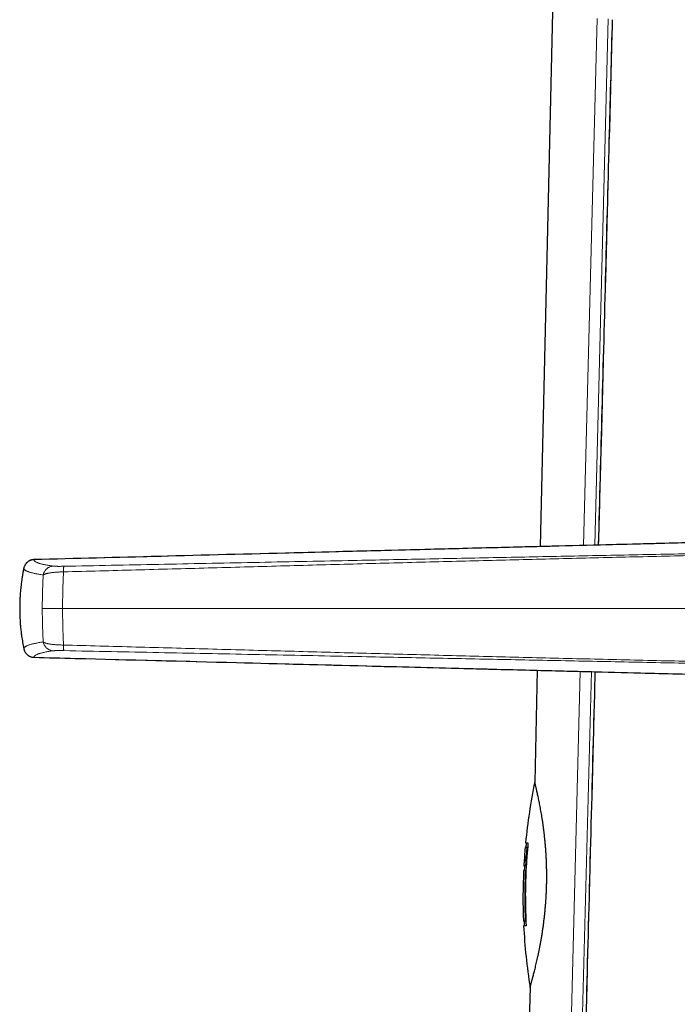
# Model space of a CAD drawing. Header units: millimetres. Extents: x 8 to 882, y 12 to 770.
# Tile 3 of 58: x 187 to 237, y 555 to 629. Entities that reach past the tile are written whole.
import ezdxf

# ---------------------------------------------------------------- set-up
doc = ezdxf.new("R2010")
doc.units = ezdxf.units.MM

msp = doc.modelspace()

# ---------------------------------------------------------------- linework, layer by layer
at = {"color": 7, "linetype": 'Continuous', "lineweight": 30}
for p, q in [((227.143, 631.317), (226.187, 589.474)), ((225.974, 580.167), (225.782, 571.749)), ((225.193, 566.838), (225.092, 565.44)), ((225.242, 566.834), (225.142, 565.437)), ((225.242, 566.834), (225.193, 566.838)), ((225.005, 566.144), (225.034, 566.142)), ((225.034, 566.142), (225.01, 565.792)), ((225.01, 565.792), (225.034, 566.142)), ((224.961, 565.443), (225.011, 565.441)), ((225.01, 565.792), (224.982, 565.794)), ((225.142, 565.437), (225.092, 565.44)), ((225.124, 565.088), (225.074, 565.09)), ((224.998, 560.95), (224.948, 560.947)), ((225.112, 561.297), (225.063, 561.295)), ((225.429, 556.309), (225.37, 553.755))]:
    msp.add_line(p, q, dxfattribs=at)
at = {"color": 252, "linetype": 'Continuous', "lineweight": 0}
for p, q in [((229.448, 589.557), (230.468, 629.209)), ((231.315, 629.187), (230.291, 589.579)), ((188.731, 584.818), (190.258, 584.818)), ((239.423, 584.818), (190.258, 584.818)), ((188.106, 581.143), (188.107, 581.142)), ((227.033, 495.754), (229.204, 580.084)), ((230.045, 580.063), (227.865, 495.733))]:
    msp.add_line(p, q, dxfattribs=at)
at = {"color": 7, "linetype": 'Continuous', "lineweight": 30}
for radius, start, end in [(43, 168.34449, 174.49061), (43, 174.95679, 175.89033), (42.95, 174.49055, 174.95683), (43, 176.35743, 176.82513), (42.95, 176.82479, 177.2917), (43, 177.29166, 182.3527), (43, 182.81904, 189.03555), (42.95, 182.35274, 182.8191)]:
    msp.add_arc((267.895, 563.062), radius, start, end, dxfattribs=at)
for points, knots in [([(231.61, 629.123), (231.534, 626.282), (231.272, 616.495), (230.923, 603.316), (230.651, 592.978), (230.561, 589.586)], [0, 0, 0, 0, 0.215596, 0.742585, 1, 1, 1, 1]), ([(238.965, 589.799), (238.916, 589.798), (238.11, 589.778), (236.436, 589.736), (233.738, 589.667), (230.4, 589.582), (226.356, 589.478), (221.469, 589.353), (215.183, 589.191), (207.083, 588.983), (197.764, 588.743), (191.241, 588.574), (188.106, 588.493)], [0, 0, 0, 0, 0.0029, 0.047508, 0.098705, 0.162011, 0.244394, 0.33725, 0.450237, 0.615242, 0.815045, 1, 1, 1, 1]), ([(188.107, 588.493), (188.107, 588.493), (188.085, 588.493), (188.04, 588.49), (187.973, 588.48), (187.907, 588.464), (187.842, 588.442), (187.78, 588.416), (187.72, 588.384), (187.663, 588.347), (187.609, 588.305), (187.559, 588.259), (187.513, 588.209), (187.471, 588.155), (187.429, 588.089), (187.391, 588.015), (187.361, 587.934), (187.347, 587.881), (187.341, 587.854), (187.341, 587.854)], [0, 0, 0, 0, 0.000056, 0.062054, 0.124943, 0.188284, 0.252555, 0.314581, 0.37704, 0.44087, 0.505173, 0.5672, 0.629663, 0.693501, 0.757815, 0.847424, 0.923684, 0.999944, 1, 1, 1, 1]), ([(188.106, 588.494), (188.104, 588.494), (188.086, 588.493), (188.05, 588.49), (187.999, 588.484), (187.947, 588.474), (187.895, 588.46), (187.843, 588.442), (187.793, 588.422), (187.745, 588.397), (187.698, 588.37), (187.654, 588.34), (187.612, 588.307), (187.571, 588.27), (187.533, 588.231), (187.498, 588.19), (187.466, 588.146), (187.443, 588.112), (187.432, 588.091), (187.43, 588.087)], [0, 0, 0, 0, 0.007126, 0.06759, 0.12955, 0.194974, 0.260535, 0.326323, 0.39219, 0.458362, 0.523148, 0.587961, 0.653246, 0.718926, 0.784906, 0.851068, 0.917256, 0.98335, 1, 1, 1, 1]), ([(187.341, 587.854), (187.323, 587.766), (187.288, 587.592), (187.241, 587.329), (187.199, 587.065), (187.152, 586.735), (187.105, 586.339), (187.069, 585.915), (187.046, 585.531), (187.034, 585.186), (187.029, 584.84), (187.033, 584.493), (187.044, 584.145), (187.064, 583.796), (187.092, 583.445), (187.129, 583.092), (187.179, 582.697), (187.247, 582.259), (187.31, 581.941), (187.341, 581.782)], [0, 0, 0, 0, 0.043687, 0.087402, 0.131117, 0.174859, 0.250868, 0.326877, 0.38331, 0.439751, 0.496184, 0.553092, 0.610008, 0.666916, 0.724883, 0.782859, 0.840826, 0.920413, 1, 1, 1, 1]), ([(187.341, 581.782), (187.341, 581.782), (187.346, 581.761), (187.356, 581.719), (187.377, 581.657), (187.403, 581.597), (187.434, 581.538), (187.47, 581.482), (187.511, 581.429), (187.557, 581.378), (187.607, 581.332), (187.661, 581.29), (187.718, 581.253), (187.778, 581.221), (187.841, 581.194), (187.905, 581.172), (187.971, 581.156), (188.038, 581.146), (188.084, 581.143), (188.107, 581.142), (188.107, 581.142)], [0, 0, 0, 0, 0.000056, 0.059992, 0.119928, 0.181077, 0.242227, 0.304249, 0.366709, 0.430544, 0.494855, 0.556876, 0.619332, 0.683159, 0.747459, 0.809453, 0.872339, 0.935677, 0.999944, 1, 1, 1, 1]), ([(187.972, 581.157), (187.975, 581.157), (187.995, 581.152), (188.032, 581.147), (188.074, 581.143), (188.098, 581.142), (188.106, 581.142)], [0, 0, 0, 0, 0.056084, 0.459466, 0.820728, 1, 1, 1, 1]), ([(188.106, 581.142), (189.141, 581.115), (194.222, 580.984), (202.547, 580.769), (212.29, 580.519), (219.644, 580.33), (225.233, 580.186), (229.663, 580.072), (233.369, 579.978), (236.38, 579.901), (238.124, 579.858), (238.938, 579.837), (238.965, 579.837)], [0, 0, 0, 0, 0.0610751, 0.2997186, 0.4911206, 0.6358321, 0.7334804, 0.8208232, 0.8971363, 0.9520394, 0.998397, 1, 1, 1, 1]), ([(230.31, 580.056), (230.295, 579.475), (230.084, 571.499), (229.675, 555.847), (229.075, 532.835), (228.554, 512.751), (228.234, 500.341), (228.119, 495.873)], [0, 0, 0, 0, 0.020694, 0.284251, 0.557777, 0.840755, 1, 1, 1, 1]), ([(225.429, 556.309), (225.429, 556.309), (225.429, 556.307), (225.432, 556.32), (225.44, 556.346), (225.451, 556.385), (225.465, 556.435), (225.483, 556.498), (225.505, 556.574), (225.53, 556.663), (225.558, 556.764), (225.589, 556.878), (225.623, 557.004), (225.66, 557.14), (225.698, 557.287), (225.739, 557.446), (225.782, 557.617), (225.827, 557.798), (225.873, 557.992), (225.921, 558.196), (225.97, 558.412), (226.02, 558.638), (226.07, 558.875), (226.12, 559.122), (226.171, 559.38), (226.221, 559.647), (226.27, 559.924), (226.318, 560.21), (226.363, 560.502), (226.407, 560.798), (226.448, 561.098), (226.486, 561.404), (226.522, 561.719), (226.555, 562.041), (226.585, 562.37), (226.612, 562.704), (226.634, 563.033), (226.651, 563.353), (226.665, 563.668), (226.675, 563.984), (226.681, 564.303), (226.684, 564.623), (226.683, 564.943), (226.678, 565.264), (226.669, 565.577), (226.657, 565.879), (226.643, 566.173), (226.625, 566.464), (226.605, 566.753), (226.581, 567.038), (226.556, 567.319), (226.527, 567.597), (226.497, 567.869), (226.465, 568.134), (226.431, 568.392), (226.396, 568.645), (226.359, 568.891), (226.321, 569.13), (226.283, 569.362), (226.244, 569.585), (226.205, 569.802), (226.166, 570.009), (226.127, 570.208), (226.089, 570.396), (226.052, 570.575), (226.016, 570.743), (225.982, 570.899), (225.95, 571.044), (225.919, 571.176), (225.892, 571.293), (225.868, 571.397), (225.846, 571.489), (225.827, 571.567), (225.811, 571.632), (225.798, 571.684), (225.789, 571.721), (225.783, 571.743), (225.781, 571.752), (225.782, 571.75), (225.782, 571.749)], [0, 0, 0, 0, 0.005403, 0.019033, 0.032691, 0.045397, 0.058124, 0.071019, 0.083915, 0.0969, 0.109885, 0.123041, 0.136221, 0.149112, 0.162023, 0.175097, 0.18817, 0.20133, 0.214489, 0.227814, 0.24116, 0.254559, 0.26798, 0.281577, 0.295175, 0.308869, 0.322563, 0.336442, 0.350348, 0.363787, 0.37725, 0.390788, 0.404352, 0.418214, 0.432104, 0.446081, 0.460088, 0.472872, 0.48568, 0.498672, 0.511663, 0.524755, 0.537847, 0.551132, 0.564443, 0.576793, 0.589164, 0.601693, 0.614223, 0.626839, 0.639454, 0.652231, 0.665029, 0.677716, 0.690424, 0.703288, 0.716152, 0.7291, 0.742048, 0.755156, 0.768286, 0.781555, 0.794846, 0.808312, 0.821778, 0.835339, 0.848899, 0.862643, 0.876413, 0.889755, 0.90312, 0.916674, 0.930227, 0.943883, 0.957539, 0.971392, 0.985273, 0.998267, 1, 1, 1, 1]), ([(225.076, 566.841), (225.073, 566.841), (225.063, 566.841), (225.141, 566.839), (225.193, 566.838)], [0, 0, 0, 0, 0.333166, 1, 1, 1, 1]), ([(225.093, 567.191), (225.101, 567.19), (225.116, 567.19), (225.22, 567.187), (225.272, 567.186)], [0, 0, 0, 0, 0.499245, 1, 1, 1, 1]), ([(225.143, 567.186), (225.149, 567.186), (225.158, 567.185), (225.24, 567.183), (225.272, 567.183)], [0, 0, 0, 0, 0.613832, 1, 1, 1, 1]), ([(225.092, 565.44), (225.04, 565.441), (224.962, 565.443), (224.972, 565.443), (224.975, 565.443)], [0, 0, 0, 0, 0.666219, 1, 1, 1, 1]), ([(225.142, 565.437), (225.09, 565.439), (225.012, 565.441), (225.022, 565.44), (225.025, 565.44)], [0, 0, 0, 0, 0.666239, 1, 1, 1, 1]), ([(224.957, 565.093), (224.954, 565.093), (224.944, 565.094), (225.022, 565.092), (225.074, 565.09)], [0, 0, 0, 0, 0.332918, 1, 1, 1, 1]), ([(225.125, 560.943), (225.076, 560.944), (224.979, 560.947), (224.932, 560.948), (224.947, 560.947), (224.947, 560.947)], [0, 0, 0, 0, 0.500737, 0.999972, 1, 1, 1, 1]), ([(225.063, 561.295), (225.011, 561.296), (224.933, 561.298), (224.942, 561.298), (224.946, 561.297)], [0, 0, 0, 0, 0.666241, 1, 1, 1, 1]), ([(225.125, 560.947), (225.095, 560.947), (225.017, 560.949), (224.982, 560.95), (224.997, 560.95), (224.997, 560.95)], [0, 0, 0, 0, 0.38547, 0.999225, 1, 1, 1, 1])]:
    msp.add_open_spline(points, degree=3, knots=knots, dxfattribs=at)
at = {"color": 252, "linetype": 'Continuous', "lineweight": 0}
for points, knots in [([(231.639, 629.122), (231.346, 618.159), (230.994, 604.98), (230.647, 591.802), (230.589, 589.587)], [0, 0, 0, 0, 0.831917, 1, 1, 1, 1]), ([(238.966, 589.799), (238.966, 589.799), (237.569, 589.764), (234.775, 589.694), (229.187, 589.55), (222.156, 589.37), (213.679, 589.152), (202.314, 588.86), (193.79, 588.64), (188.107, 588.493)], [0, 0, 0, 0, 0.000001, 0.082385, 0.164769, 0.329538, 0.497154, 0.664769, 1, 1, 1, 1]), ([(189.553, 588.001), (189.495, 588.01), (189.38, 588.027), (189.219, 588.053), (189.069, 588.08), (188.93, 588.106), (188.805, 588.133), (188.693, 588.16), (188.593, 588.187), (188.502, 588.214), (188.416, 588.244), (188.334, 588.277), (188.261, 588.312), (188.201, 588.347), (188.155, 588.383), (188.123, 588.42), (188.105, 588.456), (188.107, 588.481), (188.107, 588.493)], [0, 0, 0, 0, 0.057372, 0.114598, 0.17171, 0.22874, 0.285725, 0.34169, 0.397668, 0.453667, 0.509694, 0.579598, 0.649549, 0.71954, 0.789565, 0.859628, 0.929752, 1, 1, 1, 1]), ([(190.326, 587.571), (192.141, 587.619), (195.772, 587.717), (201.218, 587.865), (206.665, 588.014), (212.112, 588.164), (217.527, 588.309), (222.91, 588.448), (228.262, 588.58), (233.614, 588.708), (237.181, 588.789), (238.965, 588.829)], [0, 0, 0, 0, 0.111991, 0.223983, 0.335977, 0.447978, 0.559986, 0.669996, 0.780004, 0.890006, 1, 1, 1, 1]), ([(238.984, 588.97), (237.168, 588.934), (233.536, 588.862), (228.089, 588.751), (222.642, 588.641), (217.195, 588.532), (211.188, 588.411), (204.619, 588.279), (197.488, 588.136), (192.733, 588.04), (190.356, 587.992)], [0, 0, 0, 0, 0.112003, 0.224002, 0.335997, 0.447993, 0.559991, 0.706659, 0.853329, 1, 1, 1, 1]), ([(187.341, 587.854), (187.341, 587.841), (187.34, 587.815), (187.358, 587.776), (187.391, 587.738), (187.438, 587.7), (187.498, 587.662), (187.573, 587.625), (187.656, 587.591), (187.744, 587.559), (187.837, 587.53), (187.941, 587.501), (188.056, 587.473), (188.183, 587.444), (188.321, 587.417), (188.47, 587.39), (188.629, 587.363), (188.743, 587.345), (188.799, 587.336)], [0, 0, 0, 0, 0.070365, 0.140644, 0.210842, 0.280975, 0.351057, 0.421106, 0.491138, 0.548032, 0.604933, 0.661847, 0.718786, 0.775759, 0.831757, 0.887797, 0.943879, 1, 1, 1, 1]), ([(189.553, 588.001), (189.525, 588), (189.468, 587.996), (189.382, 587.979), (189.297, 587.951), (189.213, 587.913), (189.134, 587.865), (189.059, 587.807), (188.992, 587.74), (188.934, 587.667), (188.885, 587.588), (188.846, 587.505), (188.817, 587.421), (188.805, 587.364), (188.799, 587.336)], [0, 0, 0, 0, 0.078347, 0.159284, 0.242418, 0.327281, 0.413336, 0.5, 0.586664, 0.672719, 0.757582, 0.840716, 0.921653, 1, 1, 1, 1]), ([(188.799, 587.336), (188.811, 587.345), (188.834, 587.362), (188.88, 587.386), (188.934, 587.409), (188.998, 587.431), (189.07, 587.451), (189.151, 587.47), (189.24, 587.487), (189.337, 587.503), (189.442, 587.517), (189.553, 587.53), (189.671, 587.541), (189.795, 587.55), (189.923, 587.558), (190.055, 587.564), (190.189, 587.568), (190.28, 587.57), (190.326, 587.571)], [0, 0, 0, 0, 0.061346, 0.123048, 0.185018, 0.247171, 0.309432, 0.371749, 0.434095, 0.496481, 0.558973, 0.621628, 0.684494, 0.747643, 0.810751, 0.873635, 0.93661, 1, 1, 1, 1]), ([(190.356, 587.992), (190.324, 587.991), (190.26, 587.99), (190.166, 587.989), (190.075, 587.988), (189.988, 587.988), (189.907, 587.988), (189.833, 587.989), (189.766, 587.99), (189.707, 587.991), (189.655, 587.993), (189.612, 587.996), (189.577, 587.998), (189.561, 588), (189.553, 588.001)], [0, 0, 0, 0, 0.080836, 0.161276, 0.242242, 0.323763, 0.405514, 0.487771, 0.570788, 0.654788, 0.739816, 0.825801, 0.912595, 1, 1, 1, 1]), ([(190.258, 584.818), (190.258, 584.818), (190.258, 584.909), (190.258, 585.09), (190.26, 585.362), (190.264, 585.634), (190.269, 585.906), (190.275, 586.177), (190.283, 586.454), (190.292, 586.734), (190.303, 587.018), (190.314, 587.298), (190.322, 587.48), (190.326, 587.571)], [0, 0, 0, 0, 0.000021, 0.094813, 0.189669, 0.28447, 0.381352, 0.478292, 0.575181, 0.680853, 0.786526, 0.893263, 1, 1, 1, 1]), ([(190.356, 587.992), (190.354, 587.99), (190.351, 587.985), (190.345, 587.961), (190.34, 587.924), (190.336, 587.874), (190.332, 587.811), (190.329, 587.739), (190.327, 587.659), (190.326, 587.6), (190.326, 587.571)], [0, 0, 0, 0, 0.121274, 0.245686, 0.372283, 0.5, 0.627717, 0.754314, 0.878726, 1, 1, 1, 1]), ([(188.799, 587.336), (188.797, 587.288), (188.792, 587.192), (188.785, 587.044), (188.778, 586.894), (188.771, 586.74), (188.765, 586.584), (188.759, 586.426), (188.753, 586.265), (188.747, 586.079), (188.742, 585.868), (188.738, 585.657), (188.735, 585.47), (188.733, 585.281), (188.731, 585.064), (188.731, 584.9), (188.731, 584.818)], [0, 0, 0, 0, 0.06276, 0.125696, 0.188632, 0.252113, 0.315594, 0.379614, 0.443635, 0.50782, 0.599228, 0.690635, 0.752142, 0.813648, 0.906826, 1, 1, 1, 1]), ([(188.799, 582.299), (188.797, 582.347), (188.792, 582.444), (188.785, 582.591), (188.778, 582.742), (188.771, 582.895), (188.765, 583.051), (188.759, 583.21), (188.753, 583.371), (188.747, 583.557), (188.742, 583.768), (188.738, 583.979), (188.735, 584.165), (188.733, 584.354), (188.731, 584.572), (188.731, 584.736), (188.731, 584.818)], [0, 0, 0, 0, 0.0627605, 0.1256959, 0.1886318, 0.2521128, 0.3155941, 0.3796143, 0.4436346, 0.5078197, 0.5992283, 0.6906354, 0.7521422, 0.8136484, 0.9068263, 1, 1, 1, 1]), ([(190.258, 584.818), (190.258, 584.818), (190.258, 584.75), (190.258, 584.614), (190.259, 584.41), (190.261, 584.206), (190.264, 584.002), (190.268, 583.798), (190.272, 583.594), (190.277, 583.391), (190.284, 583.16), (190.292, 582.901), (190.303, 582.617), (190.314, 582.337), (190.322, 582.156), (190.326, 582.065)], [0, 0, 0, 0, 0.000021, 0.07088, 0.141995, 0.213111, 0.285017, 0.356923, 0.429603, 0.502284, 0.575191, 0.680861, 0.786531, 0.893131, 1, 1, 1, 1]), ([(187.341, 581.782), (187.341, 581.795), (187.34, 581.821), (187.358, 581.86), (187.391, 581.898), (187.438, 581.936), (187.498, 581.973), (187.573, 582.01), (187.656, 582.044), (187.744, 582.076), (187.837, 582.105), (187.941, 582.134), (188.056, 582.163), (188.183, 582.191), (188.321, 582.219), (188.47, 582.246), (188.629, 582.273), (188.743, 582.29), (188.799, 582.299)], [0, 0, 0, 0, 0.070365, 0.140644, 0.210842, 0.280975, 0.351057, 0.421106, 0.491138, 0.548032, 0.604933, 0.661847, 0.718786, 0.775759, 0.831757, 0.887797, 0.943879, 1, 1, 1, 1]), ([(189.553, 581.634), (189.495, 581.626), (189.38, 581.608), (189.219, 581.582), (189.069, 581.556), (188.93, 581.529), (188.805, 581.503), (188.693, 581.476), (188.593, 581.449), (188.502, 581.421), (188.416, 581.391), (188.334, 581.359), (188.261, 581.324), (188.201, 581.288), (188.155, 581.252), (188.123, 581.216), (188.105, 581.179), (188.107, 581.155), (188.107, 581.142)], [0, 0, 0, 0, 0.057372, 0.114598, 0.17171, 0.22874, 0.285725, 0.34169, 0.397668, 0.453667, 0.509694, 0.579598, 0.649549, 0.71954, 0.789565, 0.859628, 0.929752, 1, 1, 1, 1]), ([(188.799, 582.299), (188.811, 582.291), (188.834, 582.273), (188.88, 582.249), (188.934, 582.226), (188.998, 582.205), (189.07, 582.184), (189.151, 582.165), (189.24, 582.148), (189.337, 582.132), (189.442, 582.118), (189.553, 582.105), (189.671, 582.094), (189.795, 582.085), (189.923, 582.077), (190.055, 582.071), (190.189, 582.067), (190.28, 582.066), (190.326, 582.065)], [0, 0, 0, 0, 0.061346, 0.123048, 0.185018, 0.247171, 0.309432, 0.371749, 0.434095, 0.496481, 0.558973, 0.621628, 0.684494, 0.747643, 0.810751, 0.873635, 0.93661, 1, 1, 1, 1]), ([(189.553, 581.634), (189.525, 581.636), (189.468, 581.639), (189.382, 581.657), (189.297, 581.684), (189.213, 581.722), (189.134, 581.771), (189.059, 581.829), (188.992, 581.895), (188.934, 581.969), (188.885, 582.048), (188.846, 582.13), (188.817, 582.214), (188.805, 582.271), (188.799, 582.299)], [0, 0, 0, 0, 0.078347, 0.159284, 0.242418, 0.327281, 0.413336, 0.5, 0.586664, 0.672719, 0.757582, 0.840716, 0.921653, 1, 1, 1, 1]), ([(190.356, 581.643), (190.324, 581.644), (190.26, 581.645), (190.166, 581.646), (190.075, 581.647), (189.988, 581.648), (189.907, 581.647), (189.833, 581.647), (189.766, 581.646), (189.707, 581.644), (189.655, 581.642), (189.612, 581.64), (189.577, 581.637), (189.561, 581.635), (189.553, 581.634)], [0, 0, 0, 0, 0.080836, 0.161276, 0.242242, 0.323763, 0.405514, 0.487771, 0.570788, 0.654788, 0.739816, 0.825801, 0.912595, 1, 1, 1, 1]), ([(190.326, 582.065), (192.141, 582.016), (195.772, 581.918), (201.218, 581.77), (206.665, 581.621), (212.112, 581.472), (217.527, 581.326), (222.91, 581.188), (228.262, 581.056), (233.614, 580.927), (237.181, 580.847), (238.965, 580.806)], [0, 0, 0, 0, 0.1119912, 0.2239828, 0.3359774, 0.4479783, 0.5599865, 0.6699961, 0.7800044, 0.8900056, 1, 1, 1, 1]), ([(190.356, 581.643), (190.354, 581.646), (190.351, 581.651), (190.345, 581.675), (190.34, 581.712), (190.336, 581.762), (190.332, 581.824), (190.329, 581.897), (190.327, 581.977), (190.326, 582.036), (190.326, 582.065)], [0, 0, 0, 0, 0.1212738, 0.2456862, 0.3722826, 0.5, 0.6277174, 0.7543138, 0.8787262, 1, 1, 1, 1]), ([(238.984, 580.665), (237.168, 580.701), (233.536, 580.773), (228.089, 580.885), (222.642, 580.994), (217.195, 581.104), (211.188, 581.224), (204.619, 581.356), (197.488, 581.5), (192.733, 581.595), (190.356, 581.643)], [0, 0, 0, 0, 0.112003, 0.224002, 0.335997, 0.447993, 0.559991, 0.706659, 0.853329, 1, 1, 1, 1]), ([(188.107, 581.142), (193.79, 580.996), (202.314, 580.776), (213.679, 580.483), (222.156, 580.266), (229.187, 580.085), (234.775, 579.942), (237.569, 579.871), (238.966, 579.837), (238.966, 579.837)], [0, 0, 0, 0, 0.335231, 0.502846, 0.670462, 0.83523, 0.917614, 0.999999, 1, 1, 1, 1]), ([(230.338, 580.055), (230.191, 574.484), (229.648, 553.92), (228.918, 525.859), (228.336, 503.369), (228.142, 495.872)], [0, 0, 0, 0, 0.198541, 0.732847, 1, 1, 1, 1])]:
    msp.add_open_spline(points, degree=3, knots=knots, dxfattribs=at)
at = {"color": 7, "linetype": 'Continuous', "lineweight": 30}
for points in [[(225.272, 567.186), (225.215, 566.494), (225.102, 565.11), (225.053, 563.025), (225.101, 561.637), (225.125, 560.943)], [(225.074, 565.09), (225.051, 564.458), (225.006, 563.193), (225.044, 561.927), (225.063, 561.295)]]:
    msp.add_open_spline(points, degree=3, dxfattribs=at)

doc.saveas('drawing.dxf')
